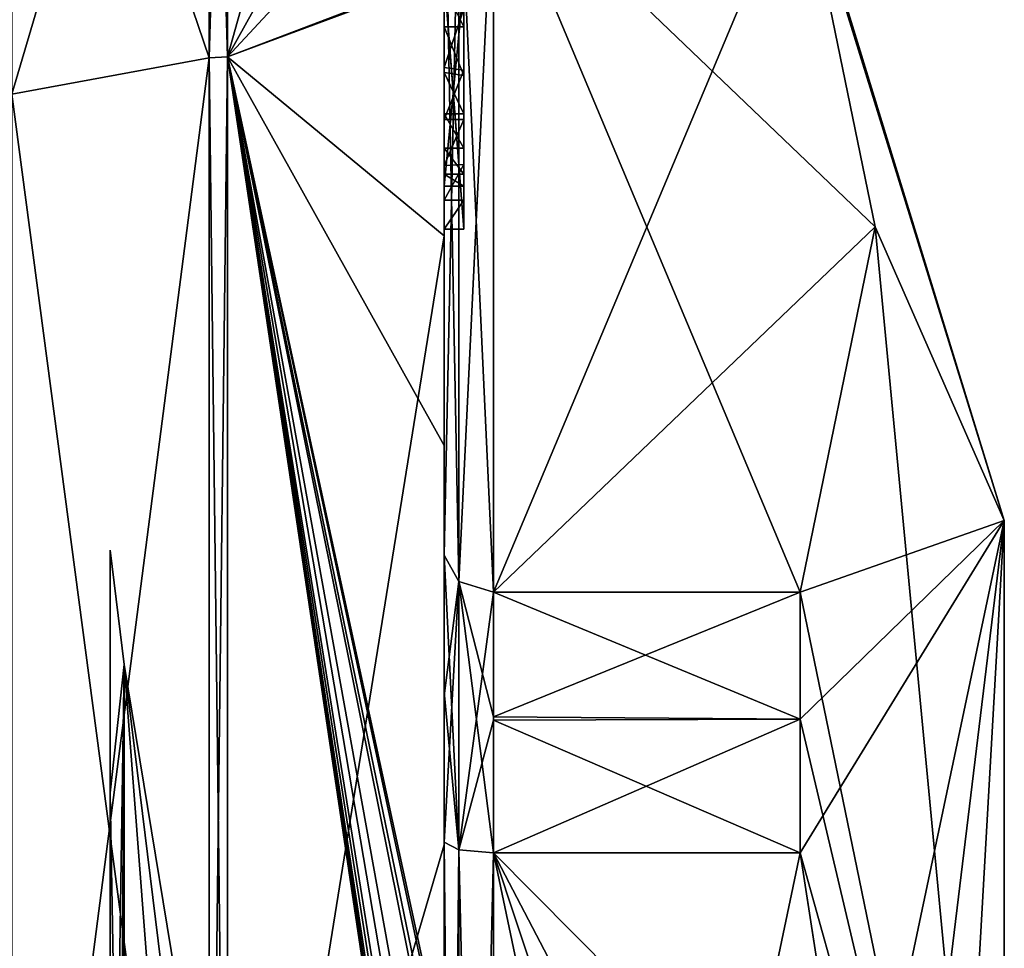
# Model space of a CAD drawing. Extents: x -23 to 700, y -1799 to -1.
# Tile 87 of 212: x 690 to 700, y -1766 to -1756. Entities that reach past the tile are written whole.
import ezdxf

# ---------------------------------------------------------------- set-up
doc = ezdxf.new("R2010")
doc.units = 0
doc.header["$LTSCALE"] = 67.568058
for name, color, linetype in [('1032', 7, 'CONTINUOUS'), ('1033', 7, 'CONTINUOUS'), ('1034', 7, 'CONTINUOUS'), ('1035', 7, 'CONTINUOUS'), ('1039', 7, 'CONTINUOUS'), ('1040', 7, 'CONTINUOUS'), ('1041', 7, 'CONTINUOUS'), ('1042', 7, 'CONTINUOUS'), ('1043', 7, 'CONTINUOUS'), ('1046', 7, 'CONTINUOUS'), ('1047', 7, 'CONTINUOUS'), ('1048', 7, 'CONTINUOUS'), ('1049', 7, 'CONTINUOUS'), ('1050', 7, 'CONTINUOUS'), ('1135', 7, 'CONTINUOUS'), ('1136', 7, 'CONTINUOUS'), ('1140', 7, 'CONTINUOUS'), ('1143', 7, 'CONTINUOUS'), ('1145', 7, 'CONTINUOUS'), ('1147', 7, 'CONTINUOUS'), ('961', 7, 'CONTINUOUS'), ('962', 7, 'CONTINUOUS'), ('965', 7, 'CONTINUOUS'), ('966', 7, 'CONTINUOUS'), ('967', 7, 'CONTINUOUS'), ('968', 7, 'CONTINUOUS'), ('973', 7, 'CONTINUOUS'), ('974', 7, 'CONTINUOUS'), ('975', 7, 'CONTINUOUS'), ('976', 7, 'CONTINUOUS'), ('979', 7, 'CONTINUOUS'), ('980', 7, 'CONTINUOUS'), ('982', 7, 'CONTINUOUS')]:
    doc.layers.add(name, color=color, linetype=linetype)

msp = doc.modelspace()

# ---------------------------------------------------------------- linework, layer by layer
at = {"layer": '1032', "linetype": 'CONTINUOUS'}
for points in [[(694.6, -1758.211, -9.116), (694.6, -1755.613, -10.616), (694.6, -1757.773, -8.966), (694.6, -1758.211, -9.116)], [(694.6, -1755.613, -10.616), (694.6, -1755.701, -10.162), (694.6, -1757.773, -8.966), (694.6, -1755.613, -10.616)], [(694.6, -1755.724, -8.879), (694.6, -1755.966, -8.23), (694.6, -1756.151, -8.55), (694.6, -1755.724, -8.879)], [(694.6, -1755.966, -8.23), (694.6, -1756.59, -7.986), (694.6, -1756.151, -8.55), (694.6, -1755.966, -8.23)], [(694.6, -1756.151, -8.55), (694.6, -1756.59, -7.986), (694.6, -1756.646, -8.348), (694.6, -1756.151, -8.55)], [(694.6, -1756.59, -7.986), (694.6, -1757.095, -7.988), (694.6, -1757.035, -8.329), (694.6, -1756.59, -7.986)], [(694.6, -1756.646, -8.348), (694.6, -1756.59, -7.986), (694.6, -1757.035, -8.329), (694.6, -1756.646, -8.348)], [(694.6, -1757.035, -8.329), (694.6, -1757.095, -7.988), (694.6, -1757.386, -8.46), (694.6, -1757.035, -8.329)], [(694.6, -1757.095, -7.988), (694.6, -1757.553, -8.187), (694.6, -1757.386, -8.46), (694.6, -1757.095, -7.988)], [(694.6, -1757.386, -8.46), (694.6, -1757.553, -8.187), (694.6, -1757.65, -8.752), (694.6, -1757.386, -8.46)], [(694.6, -1757.553, -8.187), (694.6, -1757.915, -8.604), (694.6, -1757.773, -8.966), (694.6, -1757.553, -8.187)], [(694.6, -1757.65, -8.752), (694.6, -1757.553, -8.187), (694.6, -1757.773, -8.966), (694.6, -1757.65, -8.752)], [(694.6, -1757.915, -8.604), (694.6, -1758.211, -9.116), (694.6, -1757.773, -8.966), (694.6, -1757.915, -8.604)]]:
    msp.add_3dface(points, dxfattribs=at)
at = {"layer": '1033', "linetype": 'CONTINUOUS'}
for points in [[(694.4, -1757.915, -8.604), (694.4, -1758.211, -9.116), (694.6, -1757.915, -8.604), (694.4, -1757.915, -8.604)], [(694.4, -1758.211, -9.116), (694.6, -1758.211, -9.116), (694.6, -1757.915, -8.604), (694.4, -1758.211, -9.116)]]:
    msp.add_3dface(points, dxfattribs=at)
at = {"layer": '1034', "linetype": 'CONTINUOUS'}
for points in [[(694.4, -1757.095, -7.988), (694.4, -1757.561, -8.194), (694.6, -1757.095, -7.988), (694.4, -1757.095, -7.988)], [(694.4, -1757.561, -8.194), (694.6, -1757.553, -8.187), (694.6, -1757.095, -7.988), (694.4, -1757.561, -8.194)], [(694.4, -1757.561, -8.194), (694.4, -1757.915, -8.604), (694.6, -1757.553, -8.187), (694.4, -1757.561, -8.194)], [(694.4, -1757.915, -8.604), (694.6, -1757.915, -8.604), (694.6, -1757.553, -8.187), (694.4, -1757.915, -8.604)]]:
    msp.add_3dface(points, dxfattribs=at)
at = {"layer": '1035', "linetype": 'CONTINUOUS'}
for points in [[(694.4, -1755.966, -8.23), (694.4, -1756.563, -7.993), (694.6, -1755.966, -8.23), (694.4, -1755.966, -8.23)], [(694.4, -1756.563, -7.993), (694.6, -1756.59, -7.986), (694.6, -1755.966, -8.23), (694.4, -1756.563, -7.993)], [(694.4, -1756.563, -7.993), (694.4, -1757.095, -7.988), (694.6, -1756.59, -7.986), (694.4, -1756.563, -7.993)], [(694.4, -1757.095, -7.988), (694.6, -1757.095, -7.988), (694.6, -1756.59, -7.986), (694.4, -1757.095, -7.988)]]:
    msp.add_3dface(points, dxfattribs=at)
at = {"layer": '1039', "linetype": 'CONTINUOUS'}
for points in [[(694.4, -1755.624, -10.61), (694.4, -1755.613, -10.616), (694.6, -1758.211, -9.116), (694.4, -1755.624, -10.61)], [(694.4, -1755.613, -10.616), (694.6, -1755.613, -10.616), (694.6, -1758.211, -9.116), (694.4, -1755.613, -10.616)], [(694.4, -1755.635, -10.603), (694.4, -1755.624, -10.61), (694.6, -1758.211, -9.116), (694.4, -1755.635, -10.603)], [(694.4, -1758.211, -9.116), (694.4, -1755.635, -10.603), (694.6, -1758.211, -9.116), (694.4, -1758.211, -9.116)]]:
    msp.add_3dface(points, dxfattribs=at)
at = {"layer": '1040', "linetype": 'CONTINUOUS'}
for points in [[(694.4, -1779.55, -16.45), (694.4, -1764.45, -16.45), (694.549, -1764.528, -16.094), (694.4, -1779.55, -16.45)], [(694.4, -1779.55, -16.45), (694.549, -1764.528, -16.094), (694.549, -1779.472, -16.094), (694.4, -1779.55, -16.45)], [(694.549, -1764.528, -16.094), (694.9, -1764.56, -15.95), (694.549, -1779.472, -16.094), (694.549, -1764.528, -16.094)], [(694.9, -1764.56, -15.95), (694.9, -1779.44, -15.95), (694.549, -1779.472, -16.094), (694.9, -1764.56, -15.95)]]:
    msp.add_3dface(points, dxfattribs=at)
at = {"layer": '1041', "linetype": 'CONTINUOUS'}
for points in [[(694.4, -1761.529, -14.764), (694.4, -1753.979, -1.686), (694.549, -1754.326, -1.576), (694.4, -1761.529, -14.764)], [(694.4, -1761.529, -14.764), (694.549, -1754.326, -1.576), (694.549, -1761.798, -14.518), (694.4, -1761.529, -14.764)], [(694.549, -1754.326, -1.576), (694.9, -1754.467, -1.532), (694.549, -1761.798, -14.518), (694.549, -1754.326, -1.576)], [(694.9, -1754.467, -1.532), (694.9, -1761.907, -14.418), (694.549, -1761.798, -14.518), (694.9, -1754.467, -1.532)]]:
    msp.add_3dface(points, dxfattribs=at)
at = {"layer": '1042', "linetype": 'CONTINUOUS'}
for points in [[(694.4, -1753.979, 1.686), (694.4, -1761.529, 14.764), (694.549, -1761.798, 14.518), (694.4, -1753.979, 1.686)], [(694.4, -1753.979, 1.686), (694.549, -1761.798, 14.518), (694.549, -1754.326, 1.576), (694.4, -1753.979, 1.686)], [(694.9, -1761.907, 14.418), (694.9, -1754.467, 1.532), (694.549, -1754.326, 1.576), (694.9, -1761.907, 14.418)], [(694.549, -1761.798, 14.518), (694.9, -1761.907, 14.418), (694.549, -1754.326, 1.576), (694.549, -1761.798, 14.518)]]:
    msp.add_3dface(points, dxfattribs=at)
at = {"layer": '1043', "linetype": 'CONTINUOUS'}
for points in [[(694.4, -1764.45, 16.45), (694.4, -1779.55, 16.45), (694.549, -1779.472, 16.094), (694.4, -1764.45, 16.45)], [(694.4, -1764.45, 16.45), (694.549, -1779.472, 16.094), (694.549, -1764.528, 16.094), (694.4, -1764.45, 16.45)], [(694.9, -1779.44, 15.95), (694.9, -1764.56, 15.95), (694.549, -1764.528, 16.094), (694.9, -1779.44, 15.95)], [(694.549, -1779.472, 16.094), (694.9, -1779.44, 15.95), (694.549, -1764.528, 16.094), (694.549, -1779.472, 16.094)]]:
    msp.add_3dface(points, dxfattribs=at)
at = {"layer": '1046', "linetype": 'CONTINUOUS'}
for points in [[(694.4, -1755.701, -10.162), (694.4, -1757.773, -8.966), (694.6, -1755.701, -10.162), (694.4, -1755.701, -10.162)], [(694.6, -1755.701, -10.162), (694.4, -1757.773, -8.966), (694.6, -1757.773, -8.966), (694.6, -1755.701, -10.162)]]:
    msp.add_3dface(points, dxfattribs=at)
at = {"layer": '1047', "linetype": 'CONTINUOUS'}
for points in [[(694.4, -1757.773, -8.966), (694.4, -1757.65, -8.752), (694.6, -1757.773, -8.966), (694.4, -1757.773, -8.966)], [(694.4, -1757.65, -8.752), (694.6, -1757.65, -8.752), (694.6, -1757.773, -8.966), (694.4, -1757.65, -8.752)]]:
    msp.add_3dface(points, dxfattribs=at)
at = {"layer": '1048', "linetype": 'CONTINUOUS'}
for points in [[(694.4, -1757.385, -8.46), (694.4, -1757.035, -8.329), (694.6, -1757.386, -8.46), (694.4, -1757.385, -8.46)], [(694.4, -1757.035, -8.329), (694.6, -1757.035, -8.329), (694.6, -1757.386, -8.46), (694.4, -1757.035, -8.329)], [(694.4, -1757.65, -8.752), (694.4, -1757.385, -8.46), (694.6, -1757.65, -8.752), (694.4, -1757.65, -8.752)], [(694.4, -1757.385, -8.46), (694.6, -1757.386, -8.46), (694.6, -1757.65, -8.752), (694.4, -1757.385, -8.46)]]:
    msp.add_3dface(points, dxfattribs=at)
at = {"layer": '1049', "linetype": 'CONTINUOUS'}
for points in [[(694.4, -1756.616, -8.356), (694.4, -1756.151, -8.55), (694.6, -1756.646, -8.348), (694.4, -1756.616, -8.356)], [(694.4, -1756.151, -8.55), (694.6, -1756.151, -8.55), (694.6, -1756.646, -8.348), (694.4, -1756.151, -8.55)], [(694.4, -1757.035, -8.329), (694.4, -1756.616, -8.356), (694.6, -1757.035, -8.329), (694.4, -1757.035, -8.329)], [(694.4, -1756.616, -8.356), (694.6, -1756.646, -8.348), (694.6, -1757.035, -8.329), (694.4, -1756.616, -8.356)]]:
    msp.add_3dface(points, dxfattribs=at)
at = {"layer": '1050', "linetype": 'CONTINUOUS'}
for points in [[(694.4, -1755.747, -8.855), (694.6, -1755.724, -8.879), (694.6, -1756.151, -8.55), (694.4, -1755.747, -8.855)], [(694.4, -1756.151, -8.55), (694.4, -1755.747, -8.855), (694.6, -1756.151, -8.55), (694.4, -1756.151, -8.55)]]:
    msp.add_3dface(points, dxfattribs=at)
at = {"layer": '1135', "linetype": 'CONTINUOUS'}
for points in [[(694.9, -1761.907, -14.418), (698.023, -1761.907, -14.418), (698.023, -1763.2, -15.242), (694.9, -1761.907, -14.418)], [(694.9, -1761.907, -14.418), (698.023, -1763.2, -15.242), (694.9, -1763.209, -15.248), (694.9, -1761.907, -14.418)], [(698.023, -1761.907, 14.418), (694.9, -1761.907, 14.418), (694.9, -1763.177, 15.229), (698.023, -1761.907, 14.418)], [(698.023, -1763.2, 15.242), (698.023, -1761.907, 14.418), (694.9, -1763.177, 15.229), (698.023, -1763.2, 15.242)], [(694.9, -1764.56, 15.95), (698.023, -1763.2, 15.242), (694.9, -1763.177, 15.229), (694.9, -1764.56, 15.95)], [(694.9, -1764.56, 15.95), (698.023, -1764.56, 15.95), (698.023, -1763.2, 15.242), (694.9, -1764.56, 15.95)], [(698.023, -1763.2, -15.242), (698.023, -1764.56, -15.95), (694.9, -1763.209, -15.248), (698.023, -1763.2, -15.242)], [(698.023, -1764.56, -15.95), (694.9, -1764.56, -15.95), (694.9, -1763.209, -15.248), (698.023, -1764.56, -15.95)]]:
    msp.add_3dface(points, dxfattribs=at)
at = {"layer": '1136', "linetype": 'CONTINUOUS'}
for points in [[(694.4, -1761.529, 14.764), (694.4, -1762.921, 15.658), (694.549, -1764.528, 16.094), (694.4, -1761.529, 14.764)], [(694.549, -1761.798, 14.518), (694.4, -1761.529, 14.764), (694.549, -1764.528, 16.094), (694.549, -1761.798, 14.518)], [(694.9, -1764.56, 15.95), (694.9, -1763.177, 15.229), (694.549, -1761.798, 14.518), (694.9, -1764.56, 15.95)], [(694.9, -1764.56, 15.95), (694.549, -1761.798, 14.518), (694.549, -1764.528, 16.094), (694.9, -1764.56, 15.95)], [(694.9, -1763.177, 15.229), (694.9, -1761.907, 14.418), (694.549, -1761.798, 14.518), (694.9, -1763.177, 15.229)], [(694.4, -1762.921, 15.658), (694.4, -1764.45, 16.45), (694.549, -1764.528, 16.094), (694.4, -1762.921, 15.658)]]:
    msp.add_3dface(points, dxfattribs=at)
at = {"layer": '1140', "linetype": 'CONTINUOUS'}
for points in [[(694.4, -1762.961, -15.681), (694.4, -1761.529, -14.764), (694.549, -1761.798, -14.518), (694.4, -1762.961, -15.681)], [(694.4, -1764.45, -16.45), (694.4, -1762.961, -15.681), (694.549, -1761.798, -14.518), (694.4, -1764.45, -16.45)], [(694.4, -1764.45, -16.45), (694.549, -1761.798, -14.518), (694.549, -1764.528, -16.094), (694.4, -1764.45, -16.45)], [(694.549, -1761.798, -14.518), (694.9, -1761.907, -14.418), (694.549, -1764.528, -16.094), (694.549, -1761.798, -14.518)], [(694.9, -1761.907, -14.418), (694.9, -1763.209, -15.248), (694.549, -1764.528, -16.094), (694.9, -1761.907, -14.418)], [(694.9, -1763.209, -15.248), (694.9, -1764.56, -15.95), (694.549, -1764.528, -16.094), (694.9, -1763.209, -15.248)]]:
    msp.add_3dface(points, dxfattribs=at)
at = {"layer": '1143', "linetype": 'CONTINUOUS'}
for points in [[(691.857, -1768.464, 3.535), (691.857, -1772, 5), (691.144, -1762.643, 5.402), (691.857, -1768.464, 3.535)], [(691.857, -1772, 5), (691.144, -1772, 10.805), (691.144, -1762.643, 5.402), (691.857, -1772, 5)], [(691.857, -1768.464, -3.535), (691.857, -1767), (691.144, -1762.643, -5.402), (691.857, -1768.464, -3.535)], [(691.144, -1772, -10.805), (691.857, -1768.464, -3.535), (691.144, -1762.643, -5.402), (691.144, -1772, -10.805)], [(691.857, -1767), (691.857, -1768.464, 3.535), (691.144, -1762.643, 5.402), (691.857, -1767)], [(691.144, -1762.643, -5.402), (691.857, -1767), (691.144, -1762.643, 5.402), (691.144, -1762.643, -5.402)]]:
    msp.add_3dface(points, dxfattribs=at)
at = {"layer": '1145', "linetype": 'CONTINUOUS'}
for points in [[(691.144, -1762.643, -5.402), (691.144, -1762.643, 5.402), (691, -1761.48, -4.359), (691.144, -1762.643, -5.402)], [(691, -1772, -11.388), (691.144, -1762.643, -5.402), (691, -1761.48, -4.359), (691, -1772, -11.388)], [(691, -1761.48, -4.359), (691.144, -1762.643, 5.402), (691, -1763.948, 8.052), (691, -1761.48, -4.359)], [(691.144, -1762.643, 5.402), (691.144, -1772, 10.805), (691, -1763.948, 8.052), (691.144, -1762.643, 5.402)], [(691.144, -1762.643, -5.402), (691, -1772, -11.388), (691.09, -1772, -11.101), (691.144, -1762.643, -5.402)], [(691.144, -1772, -10.805), (691.144, -1762.643, -5.402), (691.09, -1772, -11.101), (691.144, -1772, -10.805)], [(691, -1763.948, 8.052), (691.144, -1772, 10.805), (691, -1776.359, 10.52), (691, -1763.948, 8.052)]]:
    msp.add_3dface(points, dxfattribs=at)
at = {"layer": '1147', "linetype": 'CONTINUOUS'}
for points in [[(691, -1780.052, -8.052), (691, -1772, -11.388), (691, -1761.48, -4.359), (691, -1780.052, -8.052)], [(691, -1783.388, 0), (691, -1761.48, -4.359), (691, -1763.948, 8.052), (691, -1783.388, 0)], [(691, -1783.388, 0), (691, -1780.052, -8.052), (691, -1761.48, -4.359), (691, -1783.388, 0)], [(691, -1783.388, 0), (691, -1763.948, 8.052), (691, -1776.359, 10.52), (691, -1783.388, 0)]]:
    msp.add_3dface(points, dxfattribs=at)
at = {"layer": '961', "linetype": 'CONTINUOUS'}
for points in [[(700.1, -1761.175, 6.249), (700.1, -1772, 12.5), (700.1, -1782.825, 6.249), (700.1, -1761.175, 6.249)], [(700.1, -1761.175, -6.249), (700.1, -1761.175, 6.249), (700.1, -1782.825, -6.249), (700.1, -1761.175, -6.249)], [(700.1, -1782.825, -6.249), (700.1, -1761.175, 6.249), (700.1, -1782.825, 6.249), (700.1, -1782.825, -6.249)], [(700.1, -1772, -12.5), (700.1, -1761.175, -6.249), (700.1, -1782.825, -6.249), (700.1, -1772, -12.5)]]:
    msp.add_3dface(points, dxfattribs=at)
at = {"layer": '962', "linetype": 'CONTINUOUS'}
for points in [[(694.9, -1764.56, 15.95), (694.9, -1779.44, 15.95), (698.023, -1764.56, 15.95), (694.9, -1764.56, 15.95)], [(698.023, -1764.56, 15.95), (694.9, -1779.44, 15.95), (698.598, -1768.292, 15.95), (698.023, -1764.56, 15.95)]]:
    msp.add_3dface(points, dxfattribs=at)
at = {"layer": '965', "linetype": 'CONTINUOUS'}
for points in [[(694.9, -1779.44, -15.95), (694.9, -1764.56, -15.95), (698.023, -1779.44, -15.95), (694.9, -1779.44, -15.95)], [(698.023, -1779.44, -15.95), (694.9, -1764.56, -15.95), (698.598, -1775.708, -15.95), (698.023, -1779.44, -15.95)], [(698.598, -1775.708, -15.95), (694.9, -1764.56, -15.95), (698.786, -1772, -15.95), (698.598, -1775.708, -15.95)], [(698.786, -1772, -15.95), (694.9, -1764.56, -15.95), (698.598, -1768.29, -15.95), (698.786, -1772, -15.95)], [(698.598, -1768.29, -15.95), (694.9, -1764.56, -15.95), (698.023, -1764.56, -15.95), (698.598, -1768.29, -15.95)]]:
    msp.add_3dface(points, dxfattribs=at)
at = {"layer": '966', "linetype": 'CONTINUOUS'}
for points in [[(694.9, -1761.907, -14.418), (694.9, -1754.467, -1.532), (698.023, -1761.907, -14.418), (694.9, -1761.907, -14.418)], [(698.023, -1761.907, -14.418), (694.9, -1754.467, -1.532), (698.786, -1758.187, -7.975), (698.023, -1761.907, -14.418)], [(698.786, -1758.187, -7.975), (694.9, -1754.467, -1.532), (698.023, -1754.467, -1.532), (698.786, -1758.187, -7.975)]]:
    msp.add_3dface(points, dxfattribs=at)
at = {"layer": '967', "linetype": 'CONTINUOUS'}
for points in [[(694.9, -1754.467, 1.532), (694.9, -1761.907, 14.418), (698.023, -1754.467, 1.532), (694.9, -1754.467, 1.532)], [(698.023, -1754.467, 1.532), (694.9, -1761.907, 14.418), (698.786, -1758.187, 7.975), (698.023, -1754.467, 1.532)], [(698.786, -1758.187, 7.975), (694.9, -1761.907, 14.418), (698.023, -1761.907, 14.418), (698.786, -1758.187, 7.975)]]:
    msp.add_3dface(points, dxfattribs=at)
at = {"layer": '968', "linetype": 'CONTINUOUS'}
for points in [[(694.4, -1757.915, -8.604), (694.4, -1757.561, -8.194), (694.4, -1753.979, -1.686), (694.4, -1757.915, -8.604)], [(694.4, -1761.529, -14.764), (694.4, -1757.915, -8.604), (694.4, -1753.979, -1.686), (694.4, -1761.529, -14.764)], [(694.4, -1754.08, 7.69), (694.4, -1758.278, 13.855), (694.4, -1753.979, 1.686), (694.4, -1754.08, 7.69)], [(694.4, -1753.979, 1.686), (694.4, -1758.278, 13.855), (694.4, -1761.529, 14.764), (694.4, -1753.979, 1.686)], [(694.4, -1756.563, -7.993), (694.4, -1755.966, -8.23), (694.4, -1753.979, -1.686), (694.4, -1756.563, -7.993)], [(694.4, -1757.095, -7.988), (694.4, -1756.563, -7.993), (694.4, -1753.979, -1.686), (694.4, -1757.095, -7.988)], [(694.4, -1757.561, -8.194), (694.4, -1757.095, -7.988), (694.4, -1753.979, -1.686), (694.4, -1757.561, -8.194)], [(694.4, -1755.635, -10.603), (694.4, -1758.211, -9.116), (694.4, -1760.414, -15.685), (694.4, -1755.635, -10.603)], [(694.4, -1757.773, -8.966), (694.4, -1755.701, -10.162), (694.4, -1757.65, -8.752), (694.4, -1757.773, -8.966)], [(694.4, -1757.65, -8.752), (694.4, -1755.701, -10.162), (694.4, -1757.385, -8.46), (694.4, -1757.65, -8.752)], [(694.4, -1757.385, -8.46), (694.4, -1755.701, -10.162), (694.4, -1757.035, -8.329), (694.4, -1757.385, -8.46)], [(694.4, -1757.035, -8.329), (694.4, -1755.701, -10.162), (694.4, -1756.616, -8.356), (694.4, -1757.035, -8.329)], [(694.4, -1756.616, -8.356), (694.4, -1755.701, -10.162), (694.4, -1756.151, -8.55), (694.4, -1756.616, -8.356)], [(694.4, -1756.151, -8.55), (694.4, -1755.701, -10.162), (694.4, -1755.747, -8.855), (694.4, -1756.151, -8.55)], [(694.4, -1758.211, -9.116), (694.4, -1757.915, -8.604), (694.4, -1761.529, -14.764), (694.4, -1758.211, -9.116)], [(694.4, -1760.414, -15.685), (694.4, -1758.211, -9.116), (694.4, -1761.529, -14.764), (694.4, -1760.414, -15.685)], [(694.4, -1758.278, 13.855), (694.4, -1764.48, 17.992), (694.4, -1761.529, 14.764), (694.4, -1758.278, 13.855)], [(694.4, -1766.674, -18.759), (694.4, -1760.414, -15.685), (694.4, -1766.674, -18.216), (694.4, -1766.674, -18.759)], [(694.4, -1766.674, -18.216), (694.4, -1760.414, -15.685), (694.4, -1764.45, -16.45), (694.4, -1766.674, -18.216)], [(694.4, -1764.45, -16.45), (694.4, -1760.414, -15.685), (694.4, -1762.961, -15.681), (694.4, -1764.45, -16.45)], [(694.4, -1762.961, -15.681), (694.4, -1760.414, -15.685), (694.4, -1761.529, -14.764), (694.4, -1762.961, -15.681)], [(694.4, -1761.529, 14.764), (694.4, -1764.48, 17.992), (694.4, -1762.921, 15.658), (694.4, -1761.529, 14.764)], [(694.4, -1762.921, 15.658), (694.4, -1764.48, 17.992), (694.4, -1764.45, 16.45), (694.4, -1762.921, 15.658)], [(694.4, -1765.736, -16.5), (694.4, -1766.674, -18.216), (694.4, -1764.45, -16.45), (694.4, -1765.736, -16.5)], [(694.4, -1779.55, -16.45), (694.4, -1765.736, -16.5), (694.4, -1764.45, -16.45), (694.4, -1779.55, -16.45)], [(694.4, -1770.85, 16.5), (694.4, -1773.051, 16.5), (694.4, -1764.45, 16.45), (694.4, -1770.85, 16.5)], [(694.4, -1764.45, 16.45), (694.4, -1773.051, 16.5), (694.4, -1779.55, 16.45), (694.4, -1764.45, 16.45)], [(694.4, -1770.85, 16.783), (694.4, -1770.85, 16.5), (694.4, -1764.45, 16.45), (694.4, -1770.85, 16.783)], [(694.4, -1764.48, 17.992), (694.4, -1770.85, 16.783), (694.4, -1764.45, 16.45), (694.4, -1764.48, 17.992)], [(694.4, -1771.779, 19.499), (694.4, -1770.85, 16.783), (694.4, -1764.48, 17.992), (694.4, -1771.779, 19.499)]]:
    msp.add_3dface(points, dxfattribs=at)
at = {"layer": '973', "linetype": 'CONTINUOUS'}
for points in [[(692.195, -1750.017), (692.195, -1756.456, 15.544), (693.769, -1750.84), (692.195, -1750.017)], [(692.195, -1756.456, 15.544), (694.4, -1752.5), (693.769, -1750.84), (692.195, -1756.456, 15.544)], [(694.4, -1754.08, 7.69), (694.4, -1752.5), (692.195, -1756.456, 15.544), (694.4, -1754.08, 7.69)], [(694.4, -1758.278, 13.855), (694.4, -1754.08, 7.69), (692.195, -1756.456, 15.544), (694.4, -1758.278, 13.855)], [(692.195, -1772, 21.983), (694.4, -1758.278, 13.855), (692.195, -1756.456, 15.544), (692.195, -1772, 21.983)], [(694.4, -1764.48, 17.992), (694.4, -1758.278, 13.855), (692.195, -1772, 21.983), (694.4, -1764.48, 17.992)], [(694.4, -1771.779, 19.499), (694.4, -1764.48, 17.992), (692.195, -1772, 21.983), (694.4, -1771.779, 19.499)]]:
    msp.add_3dface(points, dxfattribs=at)
at = {"layer": '974', "linetype": 'CONTINUOUS'}
for points in [[(692.195, -1756.456, -15.544), (692.195, -1750.017), (694.4, -1755.613, -10.616), (692.195, -1756.456, -15.544)], [(694.4, -1755.624, -10.61), (692.195, -1756.456, -15.544), (694.4, -1755.613, -10.616), (694.4, -1755.624, -10.61)], [(694.4, -1755.635, -10.603), (692.195, -1756.456, -15.544), (694.4, -1755.624, -10.61), (694.4, -1755.635, -10.603)], [(694.4, -1755.635, -10.603), (694.4, -1760.414, -15.685), (692.195, -1756.456, -15.544), (694.4, -1755.635, -10.603)], [(694.4, -1760.414, -15.685), (694.4, -1766.674, -18.759), (692.195, -1756.456, -15.544), (694.4, -1760.414, -15.685)], [(692.195, -1756.456, -15.544), (694.4, -1766.674, -18.759), (694.374, -1766.674, -19.134), (692.195, -1756.456, -15.544)], [(692.195, -1756.456, -15.544), (694.4, -1770.56, -19.447), (694.4, -1770.884, -19.5), (692.195, -1756.456, -15.544)], [(694.4, -1770.56, -19.447), (692.195, -1756.456, -15.544), (694.399, -1770.227, -19.5), (694.4, -1770.56, -19.447)], [(692.195, -1772, -21.983), (692.195, -1756.456, -15.544), (694.4, -1771.249, -19.5), (692.195, -1772, -21.983)], [(694.4, -1771.249, -19.5), (692.195, -1756.456, -15.544), (694.4, -1771.067, -19.5), (694.4, -1771.249, -19.5)], [(694.4, -1771.067, -19.5), (692.195, -1756.456, -15.544), (694.4, -1770.884, -19.5), (694.4, -1771.067, -19.5)], [(694.399, -1770.227, -19.5), (692.195, -1756.456, -15.544), (694.394, -1769.404, -19.5), (694.399, -1770.227, -19.5)], [(694.394, -1769.404, -19.5), (692.195, -1756.456, -15.544), (694.383, -1768.594, -19.5), (694.394, -1769.404, -19.5)], [(694.383, -1768.594, -19.5), (692.195, -1756.456, -15.544), (694.32, -1767.021, -19.5), (694.383, -1768.594, -19.5)], [(694.32, -1767.021, -19.5), (692.195, -1756.456, -15.544), (694.296, -1766.674, -19.5), (694.32, -1767.021, -19.5)], [(694.296, -1766.674, -19.5), (692.195, -1756.456, -15.544), (694.374, -1766.674, -19.134), (694.296, -1766.674, -19.5)]]:
    msp.add_3dface(points, dxfattribs=at)
at = {"layer": '975', "linetype": 'CONTINUOUS'}
for points in [[(692.009, -1756.465, -15.535), (690, -1750.556), (692.009, -1750.03, 0), (692.009, -1756.465, -15.535)], [(690, -1756.837, -15.164), (690, -1750.556), (692.009, -1756.465, -15.535), (690, -1756.837, -15.164)], [(692.009, -1772, -21.97), (690, -1756.837, -15.164), (692.009, -1756.465, -15.535), (692.009, -1772, -21.97)], [(690, -1772, -21.444), (690, -1756.837, -15.164), (692.009, -1772, -21.97), (690, -1772, -21.444)]]:
    msp.add_3dface(points, dxfattribs=at)
at = {"layer": '976', "linetype": 'CONTINUOUS'}
for points in [[(690, -1750.556), (690, -1756.837, 15.164), (692.009, -1750.03, 0), (690, -1750.556)], [(692.009, -1750.03, 0), (690, -1756.837, 15.164), (692.009, -1756.465, 15.535), (692.009, -1750.03, 0)], [(690, -1756.837, 15.164), (690, -1772, 21.444), (692.009, -1756.465, 15.535), (690, -1756.837, 15.164)], [(692.009, -1756.465, 15.535), (690, -1772, 21.444), (692.009, -1772, 21.97), (692.009, -1756.465, 15.535)]]:
    msp.add_3dface(points, dxfattribs=at)
at = {"layer": '979', "linetype": 'CONTINUOUS'}
for points in [[(692.009, -1756.465, 15.535), (692.195, -1750.017), (692.102, -1750.015, 0), (692.009, -1756.465, 15.535)], [(692.009, -1750.03, 0), (692.009, -1756.465, 15.535), (692.102, -1750.015, 0), (692.009, -1750.03, 0)], [(692.195, -1756.456, 15.544), (692.195, -1750.017), (692.009, -1756.465, 15.535), (692.195, -1756.456, 15.544)], [(692.195, -1772, 21.983), (692.195, -1756.456, 15.544), (692.009, -1772, 21.97), (692.195, -1772, 21.983)], [(692.195, -1756.456, 15.544), (692.009, -1756.465, 15.535), (692.009, -1772, 21.97), (692.195, -1756.456, 15.544)]]:
    msp.add_3dface(points, dxfattribs=at)
at = {"layer": '980', "linetype": 'CONTINUOUS'}
for points in [[(692.195, -1756.456, -15.544), (692.009, -1750.03, 0), (692.102, -1750.015, 0), (692.195, -1756.456, -15.544)], [(692.195, -1756.456, -15.544), (692.009, -1756.465, -15.535), (692.009, -1750.03, 0), (692.195, -1756.456, -15.544)], [(692.195, -1750.017), (692.195, -1756.456, -15.544), (692.102, -1750.015, 0), (692.195, -1750.017)], [(692.195, -1756.456, -15.544), (692.195, -1772, -21.983), (692.009, -1756.465, -15.535), (692.195, -1756.456, -15.544)], [(692.195, -1772, -21.983), (692.009, -1772, -21.97), (692.009, -1756.465, -15.535), (692.195, -1772, -21.983)]]:
    msp.add_3dface(points, dxfattribs=at)
at = {"layer": '982', "linetype": 'CONTINUOUS'}
for points in [[(700.1, -1761.175, -6.249), (698.023, -1754.467, -1.532), (698.023, -1754.4), (700.1, -1761.175, -6.249)], [(698.023, -1754.467, 1.532), (700.1, -1761.175, -6.249), (698.023, -1754.4), (698.023, -1754.467, 1.532)], [(700.1, -1761.175, -6.249), (698.786, -1758.187, -7.975), (698.023, -1754.467, -1.532), (700.1, -1761.175, -6.249)], [(700.1, -1761.175, -6.249), (698.023, -1754.467, 1.532), (698.786, -1758.187, 7.975), (700.1, -1761.175, -6.249)], [(700.1, -1761.175, 6.249), (698.786, -1758.187, 7.975), (698.023, -1761.907, 14.418), (700.1, -1761.175, 6.249)], [(700.1, -1772, -12.5), (698.023, -1761.907, -14.418), (698.786, -1758.187, -7.975), (700.1, -1772, -12.5)], [(700.1, -1761.175, 6.249), (700.1, -1761.175, -6.249), (698.786, -1758.187, 7.975), (700.1, -1761.175, 6.249)], [(700.1, -1761.175, -6.249), (700.1, -1772, -12.5), (698.786, -1758.187, -7.975), (700.1, -1761.175, -6.249)], [(700.1, -1761.175, 6.249), (698.023, -1764.56, 15.95), (698.598, -1768.292, 15.95), (700.1, -1761.175, 6.249)], [(698.023, -1764.56, 15.95), (700.1, -1761.175, 6.249), (698.023, -1763.2, 15.242), (698.023, -1764.56, 15.95)], [(700.1, -1761.175, 6.249), (698.023, -1761.907, 14.418), (698.023, -1763.2, 15.242), (700.1, -1761.175, 6.249)], [(700.1, -1761.175, 6.249), (698.598, -1768.292, 15.95), (698.786, -1772, 15.95), (700.1, -1761.175, 6.249)], [(700.1, -1761.175, 6.249), (698.786, -1772, 15.95), (699.483, -1772, 14.24), (700.1, -1761.175, 6.249)], [(700.1, -1772, 12.5), (700.1, -1761.175, 6.249), (699.483, -1772, 14.24), (700.1, -1772, 12.5)], [(698.023, -1761.907, -14.418), (700.1, -1772, -12.5), (698.023, -1763.2, -15.242), (698.023, -1761.907, -14.418)], [(700.1, -1772, -12.5), (698.023, -1764.56, -15.95), (698.023, -1763.2, -15.242), (700.1, -1772, -12.5)], [(700.1, -1772, -12.5), (698.598, -1768.29, -15.95), (698.023, -1764.56, -15.95), (700.1, -1772, -12.5)]]:
    msp.add_3dface(points, dxfattribs=at)

doc.saveas('drawing.dxf')
